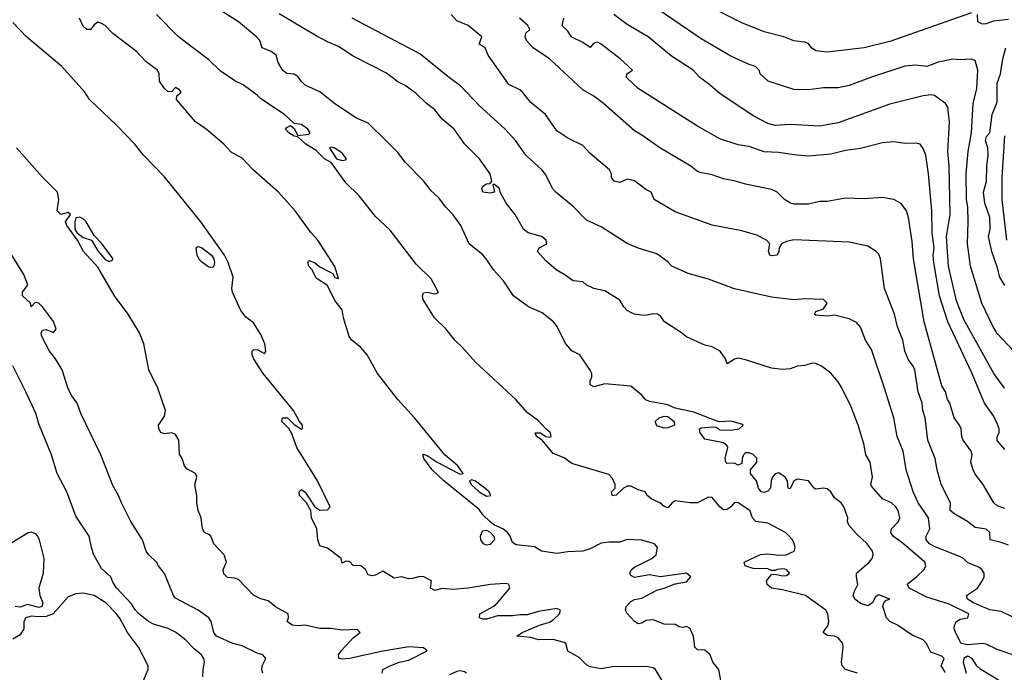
# Model space of a CAD drawing. Header units: metres. Extents: x -46681 to -43747, y -240911 to -237677.
# Tile 237 of 256: x -45123 to -44990, y -240804 to -240716. Entities that reach past the tile are written whole.
import ezdxf

# ---------------------------------------------------------------- set-up
doc = ezdxf.new("R2010")
doc.units = ezdxf.units.M
doc.layers.add('CONTOUR_INDEX', color=1, linetype='Continuous')
doc.layers.add('CONTOUR_INTER', color=3, linetype='Continuous')

msp = doc.modelspace()

# ---------------------------------------------------------------- linework, layer by layer
at = {"layer": 'CONTOUR_INDEX'}
for points, elevation in [([(-44989.01, -240801.52), (-44991.1, -240800.84), (-44992.6, -240800.08), (-44993.1, -240800.02), (-44995.1, -240800.17), (-44996, -240800.02), (-44996.76, -240798.52), (-44996.93, -240798.02), (-44996.88, -240797.52), (-44996.6, -240797.03), (-44996.1, -240796.72), (-44995.07, -240796.52), (-44994.93, -240796.02), (-44997.6, -240794.7), (-45000.6, -240793.77), (-45003.01, -240792.52), (-45003.22, -240792.02), (-45003.1, -240791.86), (-45002, -240791.02), (-45000.97, -240790.02), (-45000.74, -240789.52), (-45000.9, -240789.02), (-45003.76, -240786.52), (-45005.16, -240785.52), (-45005.47, -240785.02), (-45005.38, -240784.52), (-45004.44, -240783.52), (-45004.28, -240783.02), (-45004.5, -240782.02), (-45004.8, -240781.52), (-45005.38, -240781.02), (-45006.6, -240780.48), (-45008.1, -240778.74), (-45008.2, -240778.52), (-45007.97, -240777.52), (-45008.28, -240775.52), (-45008.84, -240774.52), (-45009.11, -240773.02), (-45009.88, -240770.52), (-45010.84, -240768.02), (-45012.1, -240765.47), (-45012.6, -240764.65), (-45013.6, -240763.47), (-45014.85, -240762.52), (-45015.6, -240762.18), (-45016.1, -240762.14), (-45017.1, -240762.45), (-45018.1, -240762.53), (-45019.1, -240762.91), (-45020.1, -240762.99), (-45021.6, -240762.79), (-45025.1, -240761.67), (-45026.1, -240761.47), (-45026.6, -240761.58), (-45027.6, -240762.22), (-45027.82, -240761.52), (-45028.56, -240760.52), (-45029.6, -240759.93), (-45030.6, -240759.69), (-45033.1, -240758.59), (-45033.76, -240758.02), (-45036.07, -240756.52), (-45036.6, -240755.79), (-45037.02, -240755.52), (-45037.6, -240755.47), (-45038.6, -240755.69), (-45039.1, -240755.66), (-45040.1, -240755.5), (-45040.6, -240755.29), (-45041.1, -240755), (-45041.55, -240754.52), (-45042.1, -240753.63), (-45044.1, -240752.35), (-45045.6, -240752.02), (-45046.62, -240751.52), (-45047.1, -240751.14), (-45048.42, -240751.02), (-45049.6, -240750.13), (-45050.7, -240749.52), (-45052.1, -240748.28), (-45053.2, -240747.02), (-45053, -240746.52), (-45051.97, -240746.02), (-45052.05, -240745.52), (-45052.68, -240745.02), (-45054.48, -240744.52), (-45055.09, -240744.02), (-45056.22, -240742.02), (-45057.46, -240740.52), (-45058.26, -240739.02), (-45058.33, -240738.52), (-45059.1, -240737.95), (-45059.23, -240738.02), (-45059.03, -240739.02), (-45059.6, -240739.16), (-45060.6, -240739.02), (-45060.74, -240738.52), (-45060.6, -240738.22), (-45060.1, -240737.89), (-45059.6, -240737.84), (-45059.38, -240737.52), (-45059.63, -240736.52), (-45061.04, -240734.52), (-45063.1, -240732.5), (-45064.46, -240730.52), (-45066.1, -240729.14), (-45067.1, -240727.88), (-45068.23, -240727.02), (-45069.6, -240725.69), (-45071.1, -240724.6), (-45072.1, -240724.09), (-45073.6, -240722.96), (-45078.1, -240720.63), (-45080.1, -240719.33), (-45081.6, -240718.7), (-45083.1, -240717.88), (-45088.1, -240714.91)], 85), ([(-44990.14, -240765.52), (-44991.59, -240763.52), (-44995.6, -240756.21), (-44996.6, -240753.71), (-44997.7, -240749.02), (-44997.97, -240745.02), (-44997.49, -240742.02), (-44997.6, -240735.52), (-44997.79, -240733.52), (-44997.57, -240729.52), (-44997.78, -240727.52), (-44998.1, -240727.04), (-44999.6, -240725.95), (-45000.1, -240725.87), (-45001.1, -240725.99), (-45005.6, -240727.11), (-45012.6, -240729.66), (-45015.1, -240730.09), (-45019.1, -240729.89), (-45021.1, -240729.99), (-45022.1, -240729.73), (-45024.1, -240728.71), (-45028.6, -240725.7), (-45030.1, -240724.36), (-45031.28, -240723.52), (-45032.17, -240722.52), (-45035.1, -240720.66), (-45038.25, -240718.02), (-45041.1, -240716.36), (-45042.9, -240715.02)], 90), ([(-45074.22, -240804.02), (-45074.1, -240803.52), (-45073.14, -240803.02), (-45071.9, -240802.52), (-45070.6, -240802.28), (-45068.1, -240801), (-45068.6, -240800.61), (-45070.6, -240800.46), (-45074.1, -240801.03), (-45078.6, -240802.04), (-45079.6, -240802.12), (-45080.04, -240802.02), (-45080.09, -240801.52), (-45079.74, -240801.02), (-45078.1, -240799.26), (-45077.16, -240798.52), (-45077.6, -240798.13), (-45079.6, -240798.2), (-45081.1, -240797.96), (-45082.6, -240797.96), (-45084.6, -240797.51), (-45085.6, -240797.6), (-45086.37, -240797.52), (-45087.02, -240797.02), (-45086.85, -240796.52), (-45086.92, -240796.02), (-45088.6, -240795.06), (-45089.6, -240794.23), (-45090.6, -240793.96), (-45091.6, -240793.49), (-45093.6, -240791.35), (-45094.1, -240791.16), (-45095.1, -240791.09), (-45095.6, -240790.61), (-45095.66, -240790.02), (-45095.24, -240789.02), (-45095.56, -240788.02), (-45096.92, -240786.52), (-45097.34, -240785.52), (-45097.6, -240785.27), (-45098.21, -240785.02), (-45098.48, -240784.52), (-45098.63, -240783.02), (-45099.04, -240782.02), (-45099.24, -240781.02), (-45099.24, -240780.02), (-45099.51, -240778.52), (-45099.23, -240777.52), (-45099.4, -240777.02), (-45100.6, -240776.4), (-45100.92, -240776.02), (-45101.2, -240775.02), (-45101.6, -240774.41), (-45101.65, -240772.52), (-45102.1, -240771.77), (-45102.6, -240771.53), (-45103.6, -240771.69), (-45104.1, -240771.5), (-45104.38, -240771.02), (-45104.43, -240770.52), (-45103.6, -240769.3), (-45103.49, -240768.52), (-45104.51, -240765.52), (-45105.72, -240763.02), (-45106.42, -240759.52), (-45106.99, -240758.02), (-45108.52, -240755.52), (-45110.34, -240753.02), (-45112.6, -240749.17), (-45114.55, -240747.02), (-45115.35, -240745.52), (-45116.82, -240743.52), (-45117, -240743.02), (-45116.31, -240742.02), (-45116.6, -240741.76), (-45117.6, -240742.04), (-45118.1, -240741.52), (-45117.88, -240740.02), (-45118.07, -240739.02), (-45120.1, -240736.99), (-45123.6, -240733.02)], 80), ([(-45115.6, -240742.47), (-45115.74, -240743.02), (-45115.73, -240744.02), (-45115.39, -240744.52), (-45114.6, -240745.13), (-45113.46, -240745.52), (-45112.6, -240746.97), (-45111.6, -240748.1), (-45111.1, -240748.37), (-45110.6, -240748.16), (-45110.6, -240747.99), (-45112.1, -240745.9), (-45113.1, -240744.88), (-45114.2, -240743.02), (-45114.6, -240742.63), (-45115.1, -240742.42), (-45115.6, -240742.47)], 80), ([(-45062.79, -240804.02), (-45063.1, -240803.82), (-45063.6, -240803.72), (-45064.1, -240803.8), (-45065.1, -240804.25)], 80)]:
    msp.add_lwpolyline(points, dxfattribs=dict(at, elevation=elevation))
at = {"layer": 'CONTOUR_INTER'}
for points, elevation in [([(-44988.87, -240760.52), (-44991.1, -240758.14), (-44991.76, -240757.02), (-44993.21, -240754.02), (-44994.74, -240749.02), (-44995.12, -240746.02), (-44995.02, -240743.02), (-44995.1, -240741.02), (-44995.27, -240740.02), (-44995.29, -240736.52), (-44995.05, -240733.52), (-44994.57, -240731.02), (-44994.35, -240727.02), (-44993.87, -240725.02), (-44993.73, -240722.52), (-44994.1, -240721.21), (-44994.6, -240721.04), (-44996.1, -240721.13), (-44997.1, -240721.05), (-44999.1, -240721.46), (-45000.6, -240722.04), (-45002.1, -240721.87), (-45003.6, -240722), (-45008.1, -240723.46), (-45011.1, -240724.59), (-45012.6, -240724.94), (-45014.6, -240724.92), (-45016.6, -240725.2), (-45018.6, -240725.16), (-45022.04, -240724.02), (-45023.13, -240723.02), (-45023.26, -240722.52), (-45023.75, -240722.02), (-45024.6, -240721.76), (-45027.1, -240720.65), (-45031.1, -240718.28), (-45041.6, -240711.11)], 91), ([(-44994.6, -240714.77), (-45005.6, -240718.67), (-45009.1, -240719.5), (-45014.1, -240720.11), (-45015.6, -240719.94), (-45016.19, -240719.52), (-45016.6, -240718.94), (-45017.1, -240718.75), (-45018.6, -240718.56), (-45019.92, -240718.02), (-45022.6, -240717.34), (-45025.6, -240716.13), (-45031.6, -240713.18)], 92), ([(-45009.98, -240804.02), (-45011.61, -240803.52), (-45012.04, -240803.02), (-45012.16, -240802.52), (-45011.93, -240800.52), (-45011.98, -240800.02), (-45012.6, -240799.25), (-45013.1, -240799), (-45014.1, -240798.93), (-45014.62, -240798.52), (-45013.97, -240797.52), (-45013.88, -240797.02), (-45013.98, -240796.02), (-45014.27, -240795.52), (-45017.01, -240793.52), (-45020.1, -240792.75), (-45021.6, -240792.53), (-45022.21, -240792.02), (-45022.28, -240791.52), (-45021.6, -240790.7), (-45021.1, -240790.66), (-45020.1, -240790.87), (-45019.6, -240790.81), (-45019.16, -240790.52), (-45019.58, -240790.02), (-45020.1, -240789.93), (-45020.86, -240790.02), (-45021.1, -240790.16), (-45021.6, -240790.13), (-45022.1, -240789.92), (-45024.1, -240789.87), (-45025.17, -240789.52), (-45025.29, -240789.02), (-45023.1, -240787.98), (-45022.1, -240787.88), (-45020.6, -240788.08), (-45019.61, -240788.02), (-45018.52, -240787.52), (-45018.4, -240787.02), (-45018.53, -240786.52), (-45018.75, -240786.02), (-45019.21, -240785.52), (-45019.73, -240785.02), (-45022.1, -240783.73), (-45023.7, -240783.52), (-45024.19, -240783.02), (-45024.53, -240782.02), (-45026.1, -240781), (-45026.6, -240780.96), (-45027.08, -240781.52), (-45027.6, -240781.89), (-45028.1, -240781.95), (-45028.6, -240781.54), (-45029.6, -240780.3), (-45030.1, -240780.25), (-45031.6, -240781.02), (-45032.6, -240781.02), (-45034.6, -240780.75), (-45035.02, -240781.02), (-45035.6, -240781.66), (-45036.1, -240781.49), (-45036.68, -240781.02), (-45037.79, -240780.52), (-45038.4, -240780.02), (-45038.65, -240779.52), (-45039.6, -240779.26), (-45040.6, -240778.77), (-45041.1, -240778.75), (-45041.59, -240779.02), (-45042.6, -240779.95), (-45043.1, -240780.04), (-45043.22, -240779.52), (-45042.73, -240779.02), (-45042.73, -240778.52), (-45043.1, -240777.69), (-45043.6, -240777.15), (-45048.6, -240775.67), (-45049.6, -240774.9), (-45051.1, -240774.34), (-45052.6, -240772.54), (-45053.34, -240772.02), (-45053.52, -240771.52), (-45052.79, -240771.52), (-45052.1, -240772.04), (-45051.6, -240772.13), (-45051.37, -240772.02), (-45051.45, -240771.52), (-45052.1, -240771), (-45053.1, -240769.9), (-45054.6, -240768.8), (-45056.14, -240767.02), (-45061.6, -240762.01), (-45063.33, -240760.02), (-45064.4, -240759.02), (-45065.6, -240757.51), (-45067.12, -240756.02), (-45068.68, -240753.52), (-45068.76, -240753.02), (-45068.6, -240752.64), (-45068.1, -240752.53), (-45067.1, -240752.74), (-45066.6, -240752.56), (-45067.6, -240750.71), (-45069.6, -240748.75), (-45073.1, -240744.17), (-45075.1, -240742.3), (-45077.33, -240739.52), (-45079.1, -240737.76), (-45081.09, -240735.02), (-45081.98, -240734.52), (-45083.1, -240733.38), (-45084.53, -240732.52), (-45085.6, -240731.56), (-45086.1, -240731.44), (-45086.82, -240731.02), (-45087.24, -240730.52), (-45087.1, -240730.27), (-45086.6, -240730.02), (-45086.1, -240730.42), (-45085.6, -240731.38), (-45084.1, -240731.16), (-45083.91, -240731.02), (-45084.24, -240730.52), (-45085.1, -240729.89), (-45086.1, -240729.73), (-45087.39, -240728.52), (-45090.6, -240726.42), (-45091.1, -240725.92), (-45092.99, -240724.52), (-45094.1, -240723.98), (-45096.1, -240722.61), (-45097.6, -240721.14), (-45101.71, -240718.02), (-45104.7, -240715.02)], 83), ([(-44998.1, -240803.94), (-44998.67, -240803.02), (-44998.28, -240802.02), (-44998.6, -240801.71), (-45000.1, -240801.16), (-45000.68, -240800.02), (-45001.1, -240799.52), (-45002.6, -240798.89), (-45004.6, -240797.51), (-45005.62, -240797.02), (-45006.06, -240796.52), (-45006.56, -240795.02), (-45006.43, -240794.52), (-45006.1, -240794.16), (-45005.6, -240794), (-45007.1, -240793.44), (-45007.6, -240793.73), (-45007.96, -240794.52), (-45008.6, -240794.91), (-45009.6, -240794.59), (-45010.36, -240794.02), (-45010.57, -240793.52), (-45010.45, -240793.02), (-45009.93, -240792.02), (-45010.14, -240791.02), (-45010.12, -240790.52), (-45008.39, -240789.02), (-45008.02, -240788.52), (-45007.85, -240788.02), (-45007.97, -240787.52), (-45008.66, -240786.52), (-45010.1, -240785.2), (-45011.15, -240784.02), (-45011.33, -240783.52), (-45011.31, -240783.02), (-45011.85, -240781.52), (-45012.19, -240781.02), (-45013.1, -240780.33), (-45013.6, -240779.52), (-45014.1, -240779.12), (-45014.6, -240779.02), (-45015.6, -240779.17), (-45015.85, -240779.02), (-45016.6, -240778.04), (-45018.1, -240777.81), (-45018.59, -240778.02), (-45019.1, -240779.11), (-45019.34, -240779.02), (-45019.46, -240778.02), (-45019.75, -240777.52), (-45020.6, -240776.95), (-45021.1, -240777.08), (-45021.46, -240777.52), (-45021.63, -240778.02), (-45021.72, -240779.02), (-45022.1, -240779.44), (-45022.6, -240779.61), (-45023.02, -240779.52), (-45023.36, -240779.02), (-45023.62, -240778.02), (-45024.43, -240777.02), (-45024.44, -240776.52), (-45023.59, -240775.52), (-45023.6, -240774.96), (-45024.1, -240774.47), (-45024.6, -240774.23), (-45025.1, -240774.24), (-45025.4, -240774.52), (-45025.56, -240775.02), (-45025.6, -240775.7), (-45026.1, -240775.9), (-45026.6, -240775.65), (-45027.6, -240775.67), (-45027.76, -240775.52), (-45027.87, -240775.02), (-45027.49, -240773.52), (-45027.6, -240773.29), (-45028.1, -240772.89), (-45030.6, -240772.41), (-45031.22, -240771.52), (-45031.32, -240771.02), (-45031.1, -240770.88), (-45029.6, -240770.71), (-45029.1, -240770.77), (-45028.6, -240771.15), (-45027.1, -240771.18), (-45025.98, -240771.02), (-45025.41, -240770.52), (-45025.6, -240770.38), (-45027.1, -240769.97), (-45028.6, -240770.04), (-45029.1, -240769.93), (-45032.1, -240768.75), (-45034.6, -240768.19), (-45035.6, -240767.78), (-45038.1, -240767.29), (-45038.6, -240767.07), (-45039.1, -240766.46), (-45040.6, -240765.24), (-45044.1, -240764.93), (-45045.6, -240765.31), (-45046.1, -240765.04), (-45046.12, -240764.52), (-45045.88, -240764.02), (-45045.86, -240763.52), (-45046.1, -240763.07), (-45047.48, -240761.02), (-45048.6, -240760.44), (-45049.37, -240759.52), (-45050.64, -240757.02), (-45051.07, -240756.52), (-45052.6, -240755.31), (-45054.42, -240754.52), (-45056.44, -240753.02), (-45057.8, -240751.02), (-45059.16, -240749.52), (-45060.13, -240748.02), (-45060.6, -240747.5), (-45062.44, -240746.02), (-45063.56, -240743.52), (-45064.6, -240742.07), (-45065.6, -240741.06), (-45066.6, -240739.76), (-45067.6, -240738.84), (-45068.6, -240737.5), (-45071.1, -240734.97), (-45072.1, -240733.67), (-45073.6, -240732.14), (-45076.1, -240729.7), (-45077.69, -240729.02), (-45080.6, -240727.07), (-45082.6, -240725.47), (-45084.6, -240724.55), (-45085.16, -240724.02), (-45085.6, -240723.39), (-45086.1, -240723.09), (-45087.1, -240722.97), (-45087.6, -240722.59), (-45088.27, -240721.52), (-45088.5, -240720.52), (-45089.21, -240720.02), (-45090.39, -240719.52), (-45090.73, -240718.52), (-45091.16, -240718.02), (-45093.6, -240716.01), (-45096.1, -240714.41)], 84), ([(-44989.6, -240786.72), (-44990.6, -240786.34), (-44992.06, -240786.02), (-44992.09, -240785.02), (-44992.6, -240784.55), (-44994.1, -240784.33), (-44995.12, -240783.52), (-44996.85, -240782.52), (-44997.46, -240782.02), (-44997.41, -240781.02), (-44998.7, -240778.52), (-44999.24, -240776.52), (-44999.48, -240775.02), (-45000.48, -240772.52), (-45000.86, -240769.52), (-45001.16, -240768.52), (-45001.24, -240767.52), (-45001.81, -240766.02), (-45002.24, -240763.02), (-45002.45, -240762.52), (-45003.1, -240761.67), (-45003.59, -240760.52), (-45003.87, -240759.02), (-45004.6, -240757.21), (-45004.98, -240755.52), (-45006.34, -240752.02), (-45006.86, -240748.02), (-45007.1, -240747.39), (-45007.47, -240747.02), (-45008.6, -240746.33), (-45011.1, -240745.77), (-45018.6, -240745.47), (-45019.6, -240745.69), (-45020.24, -240746.02), (-45020.56, -240746.52), (-45020.6, -240747.04), (-45020.84, -240747.52), (-45021.6, -240747.64), (-45021.84, -240747.52), (-45022.02, -240747.02), (-45021.81, -240746.02), (-45022.28, -240745.52), (-45023.6, -240744.82), (-45025.6, -240744.24), (-45029.6, -240743.48), (-45034.6, -240741.69), (-45037.44, -240740.02), (-45037.84, -240739.02), (-45038.6, -240738.64), (-45040.1, -240737.47), (-45041.1, -240737.25), (-45042.1, -240737.7), (-45042.88, -240737.52), (-45043.2, -240737.02), (-45043.21, -240736.52), (-45043.5, -240736.02), (-45046.1, -240733.79), (-45047.1, -240732.7), (-45049.1, -240731.74), (-45050.6, -240730.73), (-45052.15, -240728.52), (-45054.1, -240726.89), (-45055.24, -240725.52), (-45055.6, -240725.2), (-45057.1, -240724.47), (-45059.88, -240720.52), (-45060.27, -240719.52), (-45061.1, -240719.02), (-45060.74, -240718.02), (-45062.58, -240716.52), (-45064.1, -240715.87), (-45064.87, -240715.02)], 87), ([(-44989.6, -240715.68), (-44991.6, -240715.89), (-44992.6, -240716.29), (-44993.1, -240716.34), (-44993.72, -240716.02), (-44993.76, -240715.02)], 92), ([(-45035.6, -240806.32), (-45037.29, -240803.52), (-45037.6, -240803.3), (-45038.6, -240803.12), (-45043.1, -240803.15), (-45044.6, -240803.41), (-45046.1, -240803.18), (-45046.6, -240802.89), (-45047.6, -240801.91), (-45049.1, -240801.03), (-45049.39, -240800.02), (-45049.6, -240799.88), (-45051.1, -240799.46), (-45053.1, -240799.5), (-45054.1, -240799.18), (-45056.01, -240799.02), (-45055.3, -240798.52), (-45052.95, -240797.52), (-45051.6, -240797.11), (-45051.1, -240796.81), (-45050.24, -240796.02), (-45050.12, -240795.52), (-45050.6, -240795.28), (-45053.1, -240795.69), (-45054.6, -240796.12), (-45055.6, -240796.12), (-45056.6, -240796.29), (-45058.6, -240796.26), (-45060.1, -240796.73), (-45060.6, -240796.71), (-45061.03, -240796.52), (-45061, -240796.02), (-45059.21, -240795.02), (-45058.6, -240794.52), (-45056.96, -240792.52), (-45057.1, -240791.99), (-45057.6, -240791.9), (-45059.6, -240792.05), (-45062.6, -240792.54), (-45064.6, -240792.71), (-45066.1, -240792.57), (-45067.1, -240792.83), (-45067.69, -240792.52), (-45067.55, -240791.52), (-45068.56, -240791.02), (-45069.1, -240790.94), (-45070.1, -240791.24), (-45070.6, -240791.25), (-45071.6, -240791.02), (-45072.6, -240791.19), (-45074.1, -240790.23), (-45075.1, -240790.79), (-45075.6, -240790.86), (-45076.1, -240790.74), (-45076.45, -240790.02), (-45077.1, -240789.53), (-45078.1, -240789.45), (-45078.6, -240788.94), (-45079.1, -240788.87), (-45079.6, -240789.16), (-45079.76, -240788.52), (-45081.6, -240787.12), (-45082.6, -240786.8), (-45082.91, -240786.02), (-45083.04, -240784.52), (-45083.75, -240783.02), (-45083.83, -240782.02), (-45084.42, -240781.02), (-45085.35, -240780.02), (-45085.43, -240779.52), (-45085.1, -240779.22), (-45084.6, -240779.58), (-45083.31, -240781.52), (-45082.6, -240781.99), (-45081.6, -240781.96), (-45081.22, -240781.52), (-45082.95, -240778.02), (-45085.74, -240773.52), (-45086.45, -240771.52), (-45086.76, -240771.02), (-45087.77, -240770.02), (-45087.65, -240769.52), (-45086.99, -240769.52), (-45086.1, -240770.42), (-45085.1, -240771.05), (-45084.96, -240771.02), (-45084.95, -240770.52), (-45085.37, -240770.02), (-45086.2, -240768.52), (-45090.28, -240763.52), (-45091.6, -240761.51), (-45091.75, -240761.02), (-45091.75, -240760.52), (-45091.6, -240760.34), (-45091.1, -240760.3), (-45090.1, -240760.83), (-45089.9, -240760.52), (-45090.05, -240759.52), (-45090.6, -240758.27), (-45091.6, -240756.67), (-45092.6, -240755.89), (-45093.29, -240755.02), (-45094.4, -240752.52), (-45094.53, -240752.02), (-45094.32, -240750.52), (-45094.99, -240748.52), (-45095.52, -240747.52), (-45098.7, -240743.02), (-45103.6, -240736.97), (-45106.44, -240734.02), (-45107.6, -240732.55), (-45110.1, -240729.96), (-45113.73, -240726.52), (-45114.36, -240725.52), (-45117.46, -240722.02), (-45122.25, -240718.02), (-45124.1, -240716.1)], 81), ([(-45028.43, -240805.02), (-45028.74, -240803.52), (-45029.54, -240802.52), (-45029.87, -240801.52), (-45030.6, -240800.9), (-45031.6, -240800.86), (-45031.95, -240800.52), (-45032.15, -240799.02), (-45032.35, -240798.52), (-45032.6, -240797.97), (-45033.1, -240797.7), (-45033.6, -240797.84), (-45034.1, -240797.75), (-45034.6, -240797.44), (-45036.1, -240797.4), (-45037.6, -240796.81), (-45038.6, -240796.9), (-45039.1, -240797.27), (-45039.6, -240797.36), (-45040.1, -240797.04), (-45041.1, -240795.95), (-45041.33, -240795.52), (-45041.26, -240795.02), (-45040.6, -240794.33), (-45040.1, -240794.07), (-45039.1, -240793.88), (-45037.1, -240792.78), (-45036.1, -240792.54), (-45034.6, -240791.93), (-45033.1, -240791.66), (-45032.48, -240791.02), (-45033.1, -240790.51), (-45036.6, -240791), (-45038.1, -240790.75), (-45040.1, -240791.07), (-45040.6, -240790.8), (-45040.73, -240790.52), (-45040.5, -240790.02), (-45040.1, -240789.69), (-45037.75, -240788.52), (-45037.19, -240788.02), (-45036.99, -240787.02), (-45037.42, -240786.52), (-45039.1, -240786.03), (-45041.1, -240785.97), (-45042.1, -240786.33), (-45043.6, -240786.3), (-45044.6, -240786.44), (-45046.1, -240787.2), (-45047.1, -240787.52), (-45049.1, -240787.6), (-45050.6, -240787.86), (-45052.69, -240787.52), (-45053.6, -240786.94), (-45056.1, -240786.66), (-45056.6, -240786.37), (-45056.92, -240785.52), (-45057.27, -240785.02), (-45057.92, -240784.52), (-45059.02, -240784.02), (-45059.6, -240783.58), (-45060.6, -240782.64), (-45061.1, -240781.89), (-45065.87, -240778.02), (-45067.43, -240776.52), (-45068.56, -240775.02), (-45068.72, -240774.52), (-45068.6, -240774.41), (-45068.1, -240774.61), (-45066.75, -240775.52), (-45063.85, -240777.02), (-45063.6, -240777.13), (-45063.25, -240777.02), (-45063.97, -240776.02), (-45065.75, -240774.52), (-45069.84, -240769.52), (-45072.1, -240767.03), (-45074.85, -240763.52), (-45076.22, -240761.02), (-45077.09, -240760.02), (-45078.32, -240759.02), (-45078.68, -240758.52), (-45079.44, -240756.02), (-45079.6, -240754.9), (-45080.6, -240753.67), (-45081.6, -240751.64), (-45083.1, -240750.62), (-45083.65, -240749.52), (-45084.11, -240749.02), (-45084.26, -240748.52), (-45084.1, -240748.27), (-45083.34, -240748.52), (-45082.6, -240749.13), (-45080.86, -240750.02), (-45080.6, -240750.55), (-45080.1, -240750.68), (-45080.6, -240749.07), (-45082.91, -240745.52), (-45083.78, -240744.52), (-45085.94, -240741.52), (-45088.21, -240739.02), (-45091.6, -240736.04), (-45093.1, -240734.42), (-45094.6, -240733.6), (-45095.59, -240732.52), (-45097.99, -240730.52), (-45099.41, -240729.52), (-45101.98, -240726.52), (-45101.93, -240726.02), (-45101.37, -240725.52), (-45101.6, -240725.2), (-45102.1, -240724.88), (-45102.6, -240725.43), (-45103.1, -240725.44), (-45103.6, -240725.03), (-45104.27, -240724.02), (-45104.32, -240723.02), (-45104.57, -240722.52), (-45106.1, -240721.39), (-45107.37, -240720.02), (-45110.6, -240717.56), (-45111.6, -240716.52), (-45112.1, -240716.21), (-45112.6, -240716.05), (-45113.1, -240716.39), (-45113.6, -240717.06), (-45114.1, -240717.04), (-45114.6, -240716.57), (-45115.09, -240715.52)], 82), ([(-44989.1, -240796.39), (-44990.6, -240795.7), (-44992.1, -240795.45), (-44994.3, -240794.52), (-44995.14, -240794.02), (-44995.28, -240793.52), (-44993.79, -240792.52), (-44993.1, -240791.51), (-44992.88, -240791.02), (-44992.89, -240790.52), (-44993.17, -240790.02), (-44993.6, -240789.68), (-44995.1, -240789.1), (-44995.67, -240788.52), (-44996.1, -240788.3), (-44999.6, -240786.88), (-45000.26, -240786.52), (-45000.72, -240786.02), (-45000.72, -240785.52), (-45000.22, -240784.52), (-45000.4, -240783.02), (-45001.8, -240781.02), (-45002.45, -240779.52), (-45003.4, -240776.52), (-45003.83, -240774.02), (-45004.62, -240772.02), (-45005.07, -240769.52), (-45006.32, -240765.52), (-45008.1, -240760.26), (-45008.9, -240759.02), (-45009.6, -240757.24), (-45010.1, -240756.63), (-45011.1, -240756.13), (-45013.1, -240755.66), (-45014.1, -240755.78), (-45015.6, -240755.64), (-45015.8, -240755.52), (-45015.6, -240755.16), (-45014.6, -240754.78), (-45014.39, -240754.52), (-45014.1, -240754.02), (-45014.6, -240753.52), (-45017.1, -240753.43), (-45018.6, -240753.59), (-45021.6, -240753.2), (-45026.6, -240752.08), (-45030.1, -240750.77), (-45032.84, -240750.02), (-45035.05, -240749.02), (-45035.6, -240748.43), (-45037.1, -240747.37), (-45039.6, -240746.58), (-45041.1, -240745.94), (-45044.6, -240743.72), (-45046.6, -240742.79), (-45048.35, -240741.02), (-45050.75, -240739.02), (-45051.19, -240738.52), (-45052.1, -240736.67), (-45052.64, -240736.02), (-45054.79, -240734.02), (-45056.18, -240732.02), (-45057.6, -240730.52), (-45061.1, -240727.31), (-45063.6, -240724.64), (-45065.1, -240723.57), (-45069.1, -240720.31), (-45078.25, -240715.52)], 86), ([(-44990.1, -240781.76), (-44991.1, -240781.39), (-44991.55, -240781.02), (-44993.01, -240778.52), (-44994.1, -240777.13), (-44994.38, -240776.52), (-44994.67, -240775.52), (-44994.48, -240774.52), (-44994.64, -240774.02), (-44995.71, -240772.52), (-44995.9, -240772.02), (-44995.98, -240771.02), (-44996.2, -240770.52), (-44996.93, -240769.52), (-44997.53, -240767.52), (-44997.84, -240767.02), (-44998.11, -240766.02), (-44998.6, -240765.18), (-45000.97, -240756.52), (-45002.4, -240748.02), (-45002.6, -240745.69), (-45003.1, -240742.43), (-45003.38, -240741.52), (-45004.1, -240740.55), (-45005.1, -240739.99), (-45006.6, -240739.75), (-45009.1, -240739.93), (-45011.6, -240739.84), (-45014.1, -240740.27), (-45015.1, -240740.29), (-45016.6, -240740.63), (-45018.6, -240740.64), (-45019.06, -240740.52), (-45019.84, -240740.02), (-45020.85, -240739.02), (-45021.6, -240738.65), (-45025.1, -240737.96), (-45026.48, -240737.52), (-45028.1, -240737.22), (-45029.6, -240736.66), (-45031.1, -240736.42), (-45031.6, -240736.22), (-45032.51, -240735.52), (-45036.67, -240733.02), (-45039.1, -240731.31), (-45040.1, -240730.75), (-45044.28, -240727.02), (-45045.6, -240726.03), (-45047.1, -240725.17), (-45051.6, -240721), (-45053.81, -240719.52), (-45054.68, -240718.52), (-45054.88, -240718.02), (-45054.8, -240717.52), (-45054.23, -240717.02), (-45054.54, -240716.52), (-45055.66, -240715.52)], 88), ([(-44990.1, -240773.79), (-44991.1, -240772.59), (-44991.13, -240772.02), (-44990.87, -240771.52), (-44990.84, -240771.02), (-44991.1, -240770.3), (-44991.6, -240769.25), (-44992.85, -240767.52), (-44994.6, -240763.34), (-44997.79, -240756.52), (-44998.9, -240753.02), (-44999.67, -240748.52), (-44999.76, -240747.52), (-44999.65, -240746.52), (-44999.9, -240744.52), (-44999.94, -240741.52), (-45000.38, -240736.52), (-45000.76, -240734.02), (-45001.1, -240733.13), (-45001.53, -240732.52), (-45002.1, -240732.39), (-45003.6, -240732.44), (-45005.1, -240732.24), (-45006.6, -240732.36), (-45009.6, -240733.1), (-45011.6, -240733.4), (-45013.6, -240733.9), (-45016.6, -240734.15), (-45018.6, -240733.99), (-45020.6, -240733.66), (-45022.6, -240733.56), (-45024.6, -240732.87), (-45026.1, -240732.61), (-45028.6, -240731.82), (-45031.6, -240730.08), (-45039.63, -240725.02), (-45041.2, -240723.52), (-45041.13, -240723.02), (-45040.37, -240722.52), (-45042.04, -240721.02), (-45044.6, -240719.01), (-45045.1, -240718.77), (-45045.6, -240718.88), (-45046.1, -240719.45), (-45047.1, -240718.8), (-45048.6, -240718.09), (-45049.1, -240717.25), (-45049.89, -240716.52), (-45049.68, -240715.52)], 89), ([(-44990.1, -240751.65), (-44990.75, -240750.52), (-44991.1, -240749.12), (-44991.84, -240747.02), (-44992.29, -240745.02), (-44992.06, -240744.02), (-44992.1, -240742.46), (-44992.77, -240740.52), (-44992.98, -240739.02), (-44992.54, -240737.52), (-44992.53, -240735.52), (-44992.32, -240734.02), (-44992.36, -240733.02), (-44992.68, -240732.02), (-44992.54, -240731.52), (-44992.1, -240731.01), (-44991.79, -240728.52), (-44991.1, -240726.86), (-44991.1, -240724.29), (-44990.68, -240723.02), (-44990.36, -240721.02), (-44989.95, -240719.52)], 92), ([(-44989.81, -240745.52), (-44990.43, -240740.02), (-44990.43, -240737.02), (-44990.1, -240731.41)], 93), ([(-45081.1, -240732.93), (-45081.31, -240733.02), (-45080.36, -240734.52), (-45079.6, -240734.74), (-45079.1, -240734.67), (-45079.03, -240734.52), (-45079.6, -240733.77), (-45080.6, -240733.08), (-45081.1, -240732.93)], 83), ([(-45090.33, -240804.02), (-45090.46, -240803.52), (-45090.42, -240803.02), (-45089.93, -240802.02), (-45090.31, -240801.52), (-45091.1, -240801.3), (-45093.1, -240800.34), (-45094.37, -240800.02), (-45096.56, -240799.02), (-45096.94, -240798.52), (-45097.3, -240797.02), (-45097.6, -240796.52), (-45099.07, -240795.52), (-45102.1, -240793.87), (-45102.39, -240793.52), (-45103.6, -240790.54), (-45104.42, -240789.52), (-45104.68, -240789.02), (-45105.72, -240788.02), (-45106.06, -240787.52), (-45106.59, -240786.02), (-45108.14, -240783.52), (-45109.43, -240781.02), (-45109.82, -240780.02), (-45110.6, -240778.64), (-45112.21, -240774.52), (-45114.88, -240769.02), (-45115.41, -240767.52), (-45116.12, -240766.52), (-45116.6, -240765.58), (-45117.45, -240763.02), (-45118.33, -240761.52), (-45119.15, -240760.52), (-45120.18, -240758.52), (-45120.26, -240758.02), (-45120.1, -240757.66), (-45119.6, -240757.58), (-45118.6, -240758), (-45118.25, -240757.52), (-45118.6, -240756.51), (-45120.1, -240754.51), (-45120.6, -240754.01), (-45121.1, -240753.94), (-45121.6, -240754.52), (-45121.71, -240754.02), (-45122.8, -240753.02), (-45122.81, -240752.52), (-45122.09, -240751.52), (-45122.6, -240750.16), (-45125.1, -240746.15)], 79), ([(-45099.32, -240746.52), (-45099.1, -240746.35), (-45098.6, -240746.48), (-45097.26, -240747.52), (-45096.96, -240748.02), (-45096.87, -240748.52), (-45096.92, -240749.02), (-45097.1, -240749.2), (-45097.6, -240749.17), (-45098.6, -240748.44), (-45098.95, -240748.02), (-45099.18, -240747.52), (-45099.32, -240746.52)], 81), ([(-45098.43, -240804.52), (-45098.4, -240803.52), (-45098.2, -240802.52), (-45098.27, -240802.02), (-45098.59, -240801.52), (-45099.6, -240800.72), (-45100.77, -240799.52), (-45102.1, -240798.49), (-45103.1, -240797.96), (-45105.1, -240797.4), (-45105.77, -240797.02), (-45107.1, -240795.95), (-45107.52, -240795.52), (-45108.1, -240794.59), (-45110.1, -240792.47), (-45110.6, -240791.72), (-45110.85, -240791.02), (-45112.1, -240789.88), (-45113.13, -240788.02), (-45113.48, -240787.02), (-45113.78, -240785.52), (-45115.6, -240782.79), (-45116.8, -240779.52), (-45118.11, -240777.02), (-45118.85, -240774.52), (-45120.6, -240770.31), (-45120.96, -240769.02), (-45122.32, -240766.02), (-45124.1, -240762.48)], 78), ([(-45036.78, -240769.52), (-45036.1, -240769.28), (-45035.6, -240769.35), (-45034.77, -240770.02), (-45034.72, -240770.52), (-45035.6, -240770.88), (-45036.1, -240770.89), (-45037.1, -240770.59), (-45037.31, -240770.02), (-45036.78, -240769.52)], 84), ([(-45062.1, -240777.88), (-45062.38, -240778.02), (-45062.17, -240778.52), (-45061.09, -240779.52), (-45060.1, -240780.08), (-45059.52, -240780.02), (-45059.75, -240779.52), (-45060.35, -240779.02), (-45061.6, -240778.07), (-45062.1, -240777.88)], 82), ([(-45124.6, -240786.59), (-45122.04, -240785.02)], 78), ([(-45122.04, -240785.02), (-45121.6, -240784.92), (-45121.1, -240785.13), (-45120.78, -240785.52), (-45120.55, -240786.02), (-45119.91, -240788.52), (-45120, -240790.52), (-45120.57, -240792.52), (-45120.45, -240793.52), (-45120.02, -240794.52), (-45120.16, -240795.02), (-45120.6, -240795.16), (-45122.1, -240794.73), (-45123.1, -240795.09), (-45123.8, -240795.02)], 78), ([(-45060.75, -240785.02), (-45060.6, -240784.79), (-45060.1, -240784.71), (-45059.6, -240784.96), (-45059.1, -240785.52), (-45059.01, -240786.02), (-45059.6, -240786.61), (-45060.1, -240786.7), (-45060.52, -240786.52), (-45060.85, -240786.02), (-45060.9, -240785.52), (-45060.75, -240785.02)], 82), ([(-45106.43, -240805.02), (-45105.83, -240803.52), (-45105.83, -240803.02), (-45107.13, -240800.52), (-45108.61, -240798.52), (-45109.6, -240796.68), (-45110.08, -240796.02), (-45111.54, -240794.52), (-45113.1, -240793.51), (-45114.6, -240793.2), (-45115.6, -240793.28), (-45116.6, -240793.71), (-45118.63, -240796.02), (-45119.6, -240796.35), (-45120.6, -240796.42), (-45121.6, -240796.31), (-45122.36, -240796.52), (-45122.6, -240797.02), (-45122.62, -240798.02), (-45123.1, -240798.82), (-45124.1, -240799.43)], 77), ([(-44990.6, -240805.18), (-44993.33, -240803.52), (-44993.86, -240803.02), (-44994.51, -240802.02), (-44995.1, -240801.73), (-44995.62, -240802.02), (-44995.71, -240802.52), (-44995.31, -240804.02)], 84)]:
    msp.add_lwpolyline(points, dxfattribs=dict(at, elevation=elevation))

doc.saveas('drawing.dxf')
